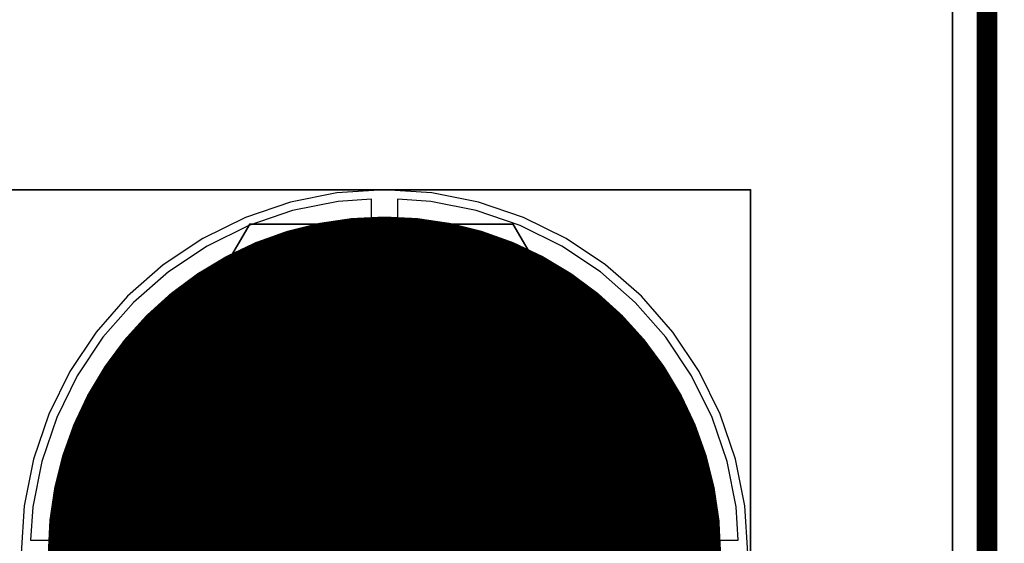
# Model space of a CAD drawing. Header units: millimetres. Extents: x 138 to 555, y 26 to 334.
# Tile 143 of 256: x 174.69 to 180.39, y 167.98 to 171.02. Entities that reach past the tile are written whole.
import ezdxf

# ---------------------------------------------------------------- set-up
doc = ezdxf.new("R2010")
doc.units = ezdxf.units.MM
for name, color, linetype in [('BottomLayer', 5, 'Continuous'), ('BottomSolder', 6, 'Continuous'), ('DrillDrawing', 1, 'Continuous'), ('Mechanical20', 56, 'Continuous'), ('Mechanical27', 56, 'Continuous'), ('MidLayer1', 16, 'Continuous'), ('MidLayer2', 76, 'Continuous'), ('MidLayer3', 90, 'Continuous'), ('MidLayer4', 156, 'Continuous'), ('MultiLayer', 9, 'Continuous'), ('PadHoleLayer', 156, 'Continuous'), ('TopLayer', 1, 'Continuous'), ('TopOverlay', 2, 'Continuous'), ('TopPaste', 8, 'Continuous'), ('TopSolder', 216, 'Continuous')]:
    doc.layers.add(name, color=color, linetype=linetype)

# ---------------------------------------------------------------- blocks, each defined once
blk = doc.blocks.new('CPOL_TAJ_C_2312_H2P6_530')
at = {"layer": 'Mechanical20', "const_width": 0.01}
for points in [[(-3.55, 1.9), (3.55, 1.9)], [(-3.55, 1.9), (-3.55, -1.9)], [(3.55, 1.9), (3.55, -1.9)], [(-3.55, -1.9), (3.55, -1.9)]]:
    blk.add_lwpolyline(points, dxfattribs=at)
at = {"layer": 'Mechanical20', "const_width": 0.005}
for points in [[(-3.5525, 1.9, 1), (-3.5475, 1.9, 1)], [(-3.5525, 1.9, 1), (-3.5475, 1.9, 1)], [(3.5475, 1.9, 1), (3.5525, 1.9, 1)], [(3.5475, 1.9, 1), (3.5525, 1.9, 1)], [(-3.5525, -1.9, 1), (-3.5475, -1.9, 1)], [(-3.5525, -1.9, 1), (-3.5475, -1.9, 1)], [(3.5475, -1.9, 1), (3.5525, -1.9, 1)], [(3.5475, -1.9, 1), (3.5525, -1.9, 1)]]:
    blk.add_lwpolyline(points, format="xyb", close=True, dxfattribs=at)
at = {"layer": 'Mechanical27', "const_width": 0.01}
for points in [[(-3.1, 1.7), (3.1, 1.7)], [(-3.1, 1.7), (-3.1, -1.7)], [(-2.9, 1.7), (-2.9, -1.7)], [(-1.9, 1.7), (-1.9, -1.7)], [(3.1, 1.7), (3.1, -1.7)], [(-2.4, 1.6), (-2.4, 1)], [(-2.7, 1.3), (-2.1, 1.3)], [(-2.4, 0.3), (-2.4, -0.3)], [(-2.7, 0), (-2.1, 0)], [(-2.4, -1), (-2.4, -1.6)], [(-2.7, -1.3), (-2.1, -1.3)], [(-3.1, -1.7), (3.1, -1.7)]]:
    blk.add_lwpolyline(points, dxfattribs=at)
at = {"layer": 'Mechanical27', "const_width": 0.005}
for points in [[(-3.1025, 1.7, 1), (-3.0975, 1.7, 1)], [(-3.1025, 1.7, 1), (-3.0975, 1.7, 1)], [(-2.9025, 1.7, 1), (-2.8975, 1.7, 1)], [(-1.9025, 1.7, 1), (-1.8975, 1.7, 1)], [(3.0975, 1.7, 1), (3.1025, 1.7, 1)], [(3.0975, 1.7, 1), (3.1025, 1.7, 1)], [(-2.4025, 1.6, 1), (-2.3975, 1.6, 1)], [(-2.7025, 1.3, 1), (-2.6975, 1.3, 1)], [(-2.1025, 1.3, 1), (-2.0975, 1.3, 1)], [(-2.4025, 1, 1), (-2.3975, 1, 1)], [(-2.4025, 0.3, 1), (-2.3975, 0.3, 1)], [(-2.7025, 0, 1), (-2.6975, 0, 1)], [(-2.1025, 0, 1), (-2.0975, 0, 1)], [(-2.4025, -0.3, 1), (-2.3975, -0.3, 1)], [(-2.4025, -1, 1), (-2.3975, -1, 1)], [(-2.7025, -1.3, 1), (-2.6975, -1.3, 1)], [(-2.1025, -1.3, 1), (-2.0975, -1.3, 1)], [(-2.4025, -1.6, 1), (-2.3975, -1.6, 1)], [(-3.1025, -1.7, 1), (-3.0975, -1.7, 1)], [(-3.1025, -1.7, 1), (-3.0975, -1.7, 1)], [(-2.9025, -1.7, 1), (-2.8975, -1.7, 1)], [(-1.9025, -1.7, 1), (-1.8975, -1.7, 1)], [(3.0975, -1.7, 1), (3.1025, -1.7, 1)], [(3.0975, -1.7, 1), (3.1025, -1.7, 1)]]:
    blk.add_lwpolyline(points, format="xyb", close=True, dxfattribs=at)
at = {"layer": 'TopLayer'}
for points in [[(-3.4, -1.3), (-1.2, -1.3), (-3.4, 1.3), (-1.2, 1.3)], [(1.2, -1.3), (3.4, -1.3), (1.2, 1.3), (3.4, 1.3)]]:
    blk.add_solid(points, dxfattribs=at)
at = {"layer": 'TopOverlay', "const_width": 0.12}
for points in [[(-3.4, 1.85), (-3.4, 1.45)], [(-3.1, 1.7), (-3.1, 1.45)], [(-3.1, 1.7), (3.1, 1.7)], [(-2.9, 1.7), (-2.9, 1.45)], [(-1.9, 1.7), (-1.9, 1.45)], [(3.1, 1.7), (3.1, 1.45)], [(-3.6, 1.65), (-3.2, 1.65)], [(-3.4, -1.45), (-3.4, -1.85)], [(-3.1, -1.45), (-3.1, -1.7)], [(-2.9, -1.45), (-2.9, -1.7)], [(-1.9, -1.45), (-1.9, -1.7)], [(3.1, -1.45), (3.1, -1.7)], [(-3.6, -1.65), (-3.2, -1.65)], [(-3.1, -1.7), (3.1, -1.7)]]:
    blk.add_lwpolyline(points, dxfattribs=at)
at = {"layer": 'TopOverlay', "const_width": 0.06}
for points in [[(-3.43, 1.85, 1), (-3.37, 1.85, 1)], [(-3.13, 1.7, 1), (-3.07, 1.7, 1)], [(-3.13, 1.7, 1), (-3.07, 1.7, 1)], [(-2.93, 1.7, 1), (-2.87, 1.7, 1)], [(-1.93, 1.7, 1), (-1.87, 1.7, 1)], [(3.07, 1.7, 1), (3.13, 1.7, 1)], [(3.07, 1.7, 1), (3.13, 1.7, 1)], [(-3.63, 1.65, 1), (-3.57, 1.65, 1)], [(-3.23, 1.65, 1), (-3.17, 1.65, 1)], [(-3.43, 1.45, 1), (-3.37, 1.45, 1)], [(-3.13, 1.45, 1), (-3.07, 1.45, 1)], [(-2.93, 1.45, 1), (-2.87, 1.45, 1)], [(-1.93, 1.45, 1), (-1.87, 1.45, 1)], [(3.07, 1.45, 1), (3.13, 1.45, 1)], [(-3.43, -1.45, 1), (-3.37, -1.45, 1)], [(-3.13, -1.45, 1), (-3.07, -1.45, 1)], [(-2.93, -1.45, 1), (-2.87, -1.45, 1)], [(-1.93, -1.45, 1), (-1.87, -1.45, 1)], [(3.07, -1.45, 1), (3.13, -1.45, 1)], [(-3.63, -1.65, 1), (-3.57, -1.65, 1)], [(-3.23, -1.65, 1), (-3.17, -1.65, 1)], [(-3.13, -1.7, 1), (-3.07, -1.7, 1)], [(-3.13, -1.7, 1), (-3.07, -1.7, 1)], [(-2.93, -1.7, 1), (-2.87, -1.7, 1)], [(-1.93, -1.7, 1), (-1.87, -1.7, 1)], [(3.07, -1.7, 1), (3.13, -1.7, 1)], [(3.07, -1.7, 1), (3.13, -1.7, 1)], [(-3.43, -1.85, 1), (-3.37, -1.85, 1)]]:
    blk.add_lwpolyline(points, format="xyb", close=True, dxfattribs=at)
at = {"layer": 'TopPaste'}
for points in [[(-3.4, -1.3), (-1.2, -1.3), (-3.4, 1.3), (-1.2, 1.3)], [(1.2, -1.3), (3.4, -1.3), (1.2, 1.3), (3.4, 1.3)]]:
    blk.add_solid(points, dxfattribs=at)
at = {"layer": 'TopSolder'}
for points in [[(-3.45, -1.35), (-1.15, -1.35), (-3.45, 1.35), (-1.15, 1.35)], [(1.15, -1.35), (3.45, -1.35), (1.15, 1.35), (3.45, 1.35)]]:
    blk.add_solid(points, dxfattribs=at)
blk = doc.blocks.new('CON_DUAL_USB_TYPE_A_CONEXCON_5600_3081_804')
at = {"layer": 'BottomLayer', "const_width": 1.9}
blk.add_lwpolyline([(-7.52, 15.98, 1), (-5.62, 15.98, 1)], format="xyb", close=True, dxfattribs=at)
at = {"layer": 'BottomSolder', "const_width": 1.95}
blk.add_lwpolyline([(-7.545, 15.98, 1), (-5.595, 15.98, 1)], format="xyb", close=True, dxfattribs=at)
at = {"layer": 'Mechanical20', "const_width": 0.01}
for points in [[(8.675, 18.1), (-8.675, 18.1)], [(-8.675, 12.4), (-8.675, 18.1)]]:
    blk.add_lwpolyline(points, dxfattribs=at)
at = {"layer": 'Mechanical20', "const_width": 0.005}
blk.add_lwpolyline([(-8.6775, 18.1, 1), (-8.6725, 18.1, 1)], format="xyb", close=True, dxfattribs=at)
blk.add_lwpolyline([(-8.6775, 18.1, 1), (-8.6725, 18.1, 1)], format="xyb", close=True, dxfattribs=at)
at = {"layer": 'Mechanical27', "const_width": 0.01}
for points in [[(-8.475, 16.725), (-6.55, 17.85)], [(-8.475, 15.2), (-8.475, 16.725)], [(-6.55, 14.075), (-8.475, 15.2)]]:
    blk.add_lwpolyline(points, dxfattribs=at)
at = {"layer": 'Mechanical27', "const_width": 0.005}
for points in [[(-8.4775, 16.725, 1), (-8.4725, 16.725, 1)], [(-8.4775, 16.725, 1), (-8.4725, 16.725, 1)], [(-8.4775, 15.2, 1), (-8.4725, 15.2, 1)], [(-8.4775, 15.2, 1), (-8.4725, 15.2, 1)]]:
    blk.add_lwpolyline(points, format="xyb", close=True, dxfattribs=at)
at = {"layer": 'MidLayer1', "const_width": 1.9}
blk.add_lwpolyline([(-7.52, 15.98, 1), (-5.62, 15.98, 1)], format="xyb", close=True, dxfattribs=at)
at = {"layer": 'MidLayer2', "const_width": 1.9}
blk.add_lwpolyline([(-7.52, 15.98, 1), (-5.62, 15.98, 1)], format="xyb", close=True, dxfattribs=at)
at = {"layer": 'MidLayer3', "const_width": 1.9}
blk.add_lwpolyline([(-7.52, 15.98, 1), (-5.62, 15.98, 1)], format="xyb", close=True, dxfattribs=at)
at = {"layer": 'MidLayer4', "const_width": 1.9}
blk.add_lwpolyline([(-7.52, 15.98, 1), (-5.62, 15.98, 1)], format="xyb", close=True, dxfattribs=at)
at = {"layer": 'MultiLayer', "const_width": 1.9}
blk.add_lwpolyline([(-7.52, 15.98, 1), (-5.62, 15.98, 1)], format="xyb", close=True, dxfattribs=at)
at = {"layer": 'PadHoleLayer', "const_width": 1.165}
blk.add_lwpolyline([(-7.1525, 15.98, 1), (-5.9875, 15.98, 1)], format="xyb", close=True, dxfattribs=at)
at = {"layer": 'TopLayer', "const_width": 1.9}
blk.add_lwpolyline([(-7.52, 15.98, 1), (-5.62, 15.98, 1)], format="xyb", close=True, dxfattribs=at)
at = {"layer": 'TopSolder', "const_width": 1.95}
blk.add_lwpolyline([(-7.545, 15.98, 1), (-5.595, 15.98, 1)], format="xyb", close=True, dxfattribs=at)

msp = doc.modelspace()

# ---------------------------------------------------------------- linework, layer by layer
at = {"layer": 'BottomLayer'}
for p, q in [((176.5323, 169.9642), (176.2687, 169.9118)), ((176.7255, 169.9769), (176.5323, 169.9642)), ((176.7255, 168.0024), (176.7255, 169.9769)), ((177.0686, 169.9642), (176.8755, 169.9769)), ((176.8755, 169.9769), (176.8755, 168.0024)), ((177.3322, 169.9118), (177.0686, 169.9642)), ((176.2687, 169.9118), (176.0143, 169.8254)), ((177.5866, 169.8254), (177.3322, 169.9118)), ((176.0143, 169.8254), (175.7733, 169.7065)), ((177.8277, 169.7065), (177.5866, 169.8254)), ((175.7733, 169.7065), (175.5498, 169.5573)), ((178.0511, 169.5573), (177.8277, 169.7065)), ((175.5498, 169.5573), (175.3478, 169.3801)), ((178.2531, 169.3801), (178.0511, 169.5573)), ((175.3478, 169.3801), (175.1706, 169.178)), ((178.4303, 169.178), (178.2531, 169.3801)), ((175.1706, 169.178), (175.0213, 168.9546)), ((178.5796, 168.9546), (178.4303, 169.178)), ((175.0213, 168.9546), (174.9024, 168.7136)), ((178.6985, 168.7136), (178.5796, 168.9546)), ((174.9024, 168.7136), (174.8161, 168.4591)), ((178.7849, 168.4591), (178.6985, 168.7136)), ((174.8161, 168.4591), (174.7636, 168.1955)), ((178.8373, 168.1955), (178.7849, 168.4591)), ((174.7636, 168.1955), (174.751, 168.0024)), ((178.8499, 168.0024), (178.8373, 168.1955)), ((174.751, 168.0024), (176.7255, 168.0024)), ((176.8755, 168.0024), (178.8499, 168.0024))]:
    msp.add_line(p, q, dxfattribs=at)
at = {"layer": 'DrillDrawing', "const_width": 0.0508}
for points in [[(176.6735, 168.0544), (176.6735, 168.1814)], [(176.6735, 168.1814), (176.9275, 168.1814)], [(176.9275, 168.0544), (176.9275, 168.1814)], [(176.5465, 167.8004), (176.5465, 168.0544)], [(176.5465, 168.0544), (176.6735, 168.0544)], [(176.9275, 168.0544), (177.0545, 168.0544)], [(177.0545, 167.8004), (177.0545, 168.0544)]]:
    msp.add_lwpolyline(points, dxfattribs=at)
at = {"layer": 'DrillDrawing', "const_width": 0.0254}
for points in [[(176.6608, 168.1814, 1), (176.6862, 168.1814, 1)], [(176.6608, 168.1814, 1), (176.6862, 168.1814, 1)], [(176.9148, 168.1814, 1), (176.9402, 168.1814, 1)], [(176.9148, 168.1814, 1), (176.9402, 168.1814, 1)], [(176.5338, 168.0544, 1), (176.5592, 168.0544, 1)], [(176.5338, 168.0544, 1), (176.5592, 168.0544, 1)], [(176.6608, 168.0544, 1), (176.6862, 168.0544, 1)], [(176.6608, 168.0544, 1), (176.6862, 168.0544, 1)], [(176.9148, 168.0544, 1), (176.9402, 168.0544, 1)], [(176.9148, 168.0544, 1), (176.9402, 168.0544, 1)], [(177.0418, 168.0544, 1), (177.0672, 168.0544, 1)], [(177.0418, 168.0544, 1), (177.0672, 168.0544, 1)]]:
    msp.add_lwpolyline(points, format="xyb", close=True, dxfattribs=at)
at = {"layer": 'MidLayer1'}
for p, q in [((176.5258, 170.0139), (176.2558, 169.9602)), ((176.8005, 170.0319), (176.5258, 170.0139)), ((177.0752, 170.0139), (176.8005, 170.0319)), ((177.3451, 169.9602), (177.0752, 170.0139)), ((176.2558, 169.9602), (175.9951, 169.8717)), ((177.6058, 169.8717), (177.3451, 169.9602)), ((175.9951, 169.8717), (175.7482, 169.7499)), ((177.8527, 169.7499), (177.6058, 169.8717)), ((175.7482, 169.7499), (175.5193, 169.597)), ((178.0816, 169.597), (177.8527, 169.7499)), ((175.5193, 169.597), (175.3123, 169.4155)), ((178.2886, 169.4155), (178.0816, 169.597)), ((175.3123, 169.4155), (175.1308, 169.2085)), ((178.4701, 169.2085), (178.2886, 169.4155)), ((175.1308, 169.2085), (174.9779, 168.9796)), ((178.623, 168.9796), (178.4701, 169.2085)), ((174.9779, 168.9796), (174.8561, 168.7327)), ((178.7448, 168.7327), (178.623, 168.9796)), ((174.8561, 168.7327), (174.7677, 168.4721)), ((178.8333, 168.4721), (178.7448, 168.7327)), ((174.7677, 168.4721), (174.714, 168.2021)), ((178.887, 168.2021), (178.8333, 168.4721)), ((174.714, 168.2021), (174.696, 167.9274)), ((178.905, 167.9274), (178.887, 168.2021))]:
    msp.add_line(p, q, dxfattribs=at)
at = {"layer": 'MidLayer2'}
for p, q in [((176.5323, 169.9642), (176.2687, 169.9118)), ((176.7255, 169.9769), (176.5323, 169.9642)), ((176.7255, 168.0024), (176.7255, 169.9769)), ((177.0686, 169.9642), (176.8755, 169.9769)), ((176.8755, 169.9769), (176.8755, 168.0024)), ((177.3322, 169.9118), (177.0686, 169.9642)), ((176.2687, 169.9118), (176.0143, 169.8254)), ((177.5866, 169.8254), (177.3322, 169.9118)), ((176.0143, 169.8254), (175.7733, 169.7065)), ((177.8277, 169.7065), (177.5866, 169.8254)), ((175.7733, 169.7065), (175.5498, 169.5573)), ((178.0511, 169.5573), (177.8277, 169.7065)), ((175.5498, 169.5573), (175.3478, 169.3801)), ((178.2531, 169.3801), (178.0511, 169.5573)), ((175.3478, 169.3801), (175.1706, 169.178)), ((178.4303, 169.178), (178.2531, 169.3801)), ((175.1706, 169.178), (175.0213, 168.9546)), ((178.5796, 168.9546), (178.4303, 169.178)), ((175.0213, 168.9546), (174.9024, 168.7136)), ((178.6985, 168.7136), (178.5796, 168.9546)), ((174.9024, 168.7136), (174.8161, 168.4591)), ((178.7849, 168.4591), (178.6985, 168.7136)), ((174.8161, 168.4591), (174.7636, 168.1955)), ((178.8373, 168.1955), (178.7849, 168.4591)), ((174.7636, 168.1955), (174.751, 168.0024)), ((178.8499, 168.0024), (178.8373, 168.1955)), ((174.751, 168.0024), (176.7255, 168.0024)), ((176.8755, 168.0024), (178.8499, 168.0024))]:
    msp.add_line(p, q, dxfattribs=at)
at = {"layer": 'MidLayer3'}
for p, q in [((176.5323, 169.9642), (176.2687, 169.9118)), ((176.7255, 169.9769), (176.5323, 169.9642)), ((176.7255, 168.0024), (176.7255, 169.9769)), ((177.0686, 169.9642), (176.8755, 169.9769)), ((176.8755, 169.9769), (176.8755, 168.0024)), ((177.3322, 169.9118), (177.0686, 169.9642)), ((176.2687, 169.9118), (176.0143, 169.8254)), ((177.5866, 169.8254), (177.3322, 169.9118)), ((176.0143, 169.8254), (175.7733, 169.7065)), ((177.8277, 169.7065), (177.5866, 169.8254)), ((175.7733, 169.7065), (175.5498, 169.5573)), ((178.0511, 169.5573), (177.8277, 169.7065)), ((175.5498, 169.5573), (175.3478, 169.3801)), ((178.2531, 169.3801), (178.0511, 169.5573)), ((175.3478, 169.3801), (175.1706, 169.178)), ((178.4303, 169.178), (178.2531, 169.3801)), ((175.1706, 169.178), (175.0213, 168.9546)), ((178.5796, 168.9546), (178.4303, 169.178)), ((175.0213, 168.9546), (174.9024, 168.7136)), ((178.6985, 168.7136), (178.5796, 168.9546)), ((174.9024, 168.7136), (174.8161, 168.4591)), ((178.7849, 168.4591), (178.6985, 168.7136)), ((174.8161, 168.4591), (174.7636, 168.1955)), ((178.8373, 168.1955), (178.7849, 168.4591)), ((174.7636, 168.1955), (174.751, 168.0024)), ((178.8499, 168.0024), (178.8373, 168.1955)), ((174.751, 168.0024), (176.7255, 168.0024)), ((176.8755, 168.0024), (178.8499, 168.0024))]:
    msp.add_line(p, q, dxfattribs=at)
at = {"layer": 'MidLayer4'}
for p, q in [((176.5258, 170.0139), (176.2558, 169.9602)), ((176.8005, 170.0319), (176.5258, 170.0139)), ((177.0752, 170.0139), (176.8005, 170.0319)), ((177.3451, 169.9602), (177.0752, 170.0139)), ((176.2558, 169.9602), (175.9951, 169.8717)), ((177.6058, 169.8717), (177.3451, 169.9602)), ((175.9951, 169.8717), (175.7482, 169.7499)), ((177.8527, 169.7499), (177.6058, 169.8717)), ((175.7482, 169.7499), (175.5193, 169.597)), ((178.0816, 169.597), (177.8527, 169.7499)), ((175.5193, 169.597), (175.3123, 169.4155)), ((178.2886, 169.4155), (178.0816, 169.597)), ((175.3123, 169.4155), (175.1308, 169.2085)), ((178.4701, 169.2085), (178.2886, 169.4155)), ((175.1308, 169.2085), (174.9779, 168.9796)), ((178.623, 168.9796), (178.4701, 169.2085)), ((174.9779, 168.9796), (174.8561, 168.7327)), ((178.7448, 168.7327), (178.623, 168.9796)), ((174.8561, 168.7327), (174.7677, 168.4721)), ((178.8333, 168.4721), (178.7448, 168.7327)), ((174.7677, 168.4721), (174.714, 168.2021)), ((178.887, 168.2021), (178.8333, 168.4721)), ((174.714, 168.2021), (174.696, 167.9274)), ((178.905, 167.9274), (178.887, 168.2021))]:
    msp.add_line(p, q, dxfattribs=at)
at = {"layer": 'TopLayer'}
for p, q in [((176.5323, 169.9642), (176.2687, 169.9118)), ((176.7255, 169.9769), (176.5323, 169.9642)), ((176.7255, 168.0024), (176.7255, 169.9769)), ((177.0686, 169.9642), (176.8755, 169.9769)), ((176.8755, 169.9769), (176.8755, 168.0024)), ((177.3322, 169.9118), (177.0686, 169.9642)), ((176.2687, 169.9118), (176.0143, 169.8254)), ((177.5866, 169.8254), (177.3322, 169.9118)), ((176.0143, 169.8254), (175.7733, 169.7065)), ((177.8277, 169.7065), (177.5866, 169.8254)), ((175.7733, 169.7065), (175.5498, 169.5573)), ((178.0511, 169.5573), (177.8277, 169.7065)), ((175.5498, 169.5573), (175.3478, 169.3801)), ((178.2531, 169.3801), (178.0511, 169.5573)), ((175.3478, 169.3801), (175.1706, 169.178)), ((178.4303, 169.178), (178.2531, 169.3801)), ((175.1706, 169.178), (175.0213, 168.9546)), ((178.5796, 168.9546), (178.4303, 169.178)), ((175.0213, 168.9546), (174.9024, 168.7136)), ((178.6985, 168.7136), (178.5796, 168.9546)), ((174.9024, 168.7136), (174.8161, 168.4591)), ((178.7849, 168.4591), (178.6985, 168.7136)), ((174.8161, 168.4591), (174.7636, 168.1955)), ((178.8373, 168.1955), (178.7849, 168.4591)), ((174.7636, 168.1955), (174.751, 168.0024)), ((178.8499, 168.0024), (178.8373, 168.1955)), ((174.751, 168.0024), (176.7255, 168.0024)), ((176.8755, 168.0024), (178.8499, 168.0024))]:
    msp.add_line(p, q, dxfattribs=at)

# ---------------------------------------------------------------- block references
for name, p, rotation in [('CPOL_TAJ_C_2312_H2P6_530', (181.9907, 169.538), 90), ('CON_DUAL_USB_TYPE_A_CONEXCON_5600_3081_804', (160.8205, 161.3574), 270)]:
    msp.add_blockref(name, p, dxfattribs=dict(rotation=rotation))

doc.saveas('drawing.dxf')
